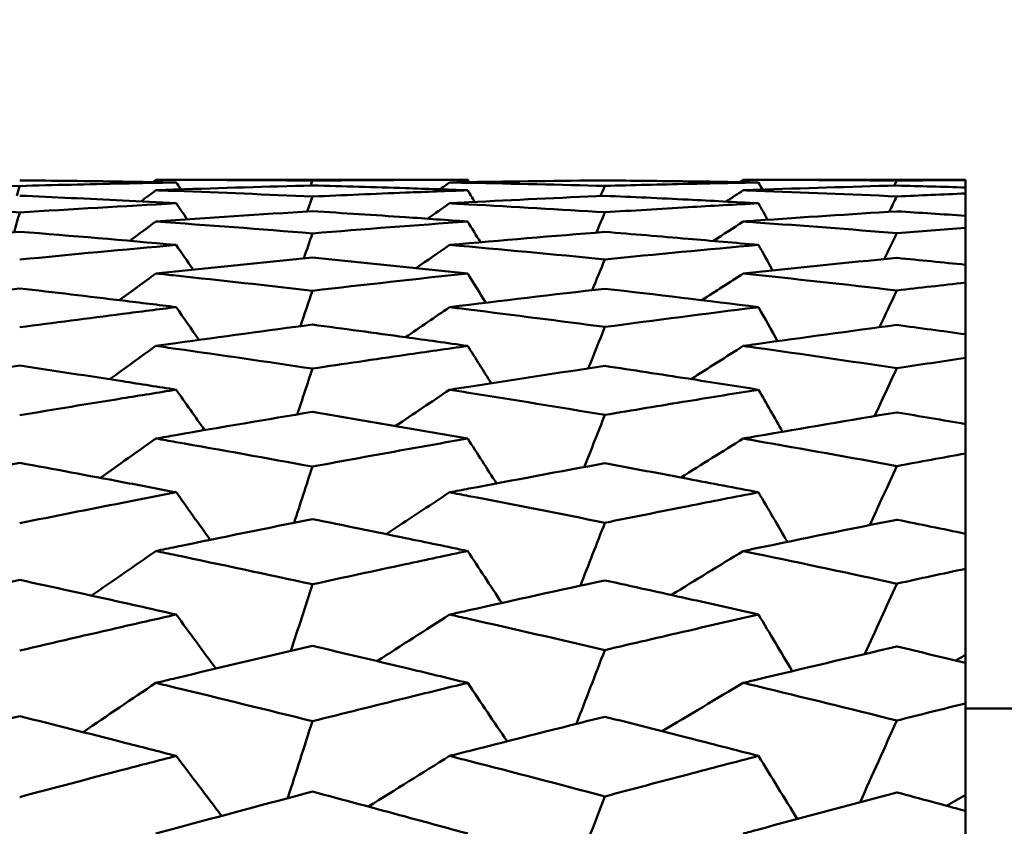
# Model space of a CAD drawing. Header units: millimetres. Extents: x 563 to 2732, y 83 to 2094.
# Tile 21 of 74: x 870.06 to 873.78, y 245.77 to 248.83. Entities that reach past the tile are written whole.
import ezdxf

# ---------------------------------------------------------------- set-up
doc = ezdxf.new("R2010")
doc.units = ezdxf.units.MM
doc.header["$LTSCALE"] = 10
doc.layers.add('Widoczne (ISO)', color=7, linetype='Continuous', lineweight=50)

msp = doc.modelspace()

# ---------------------------------------------------------------- linework, layer by layer
at = {"layer": 'Widoczne (ISO)'}
for p, q in [((871.7533, 248.2209), (870.5736, 248.2209)), ((873.6363, 248.2209), (872.796, 248.2209)), ((873.6363, 248.2201), (873.6363, 248.2209)), ((873.6363, 248.2201), (873.6363, 248.1919)), ((873.6363, 248.1693), (873.6363, 248.1919)), ((873.6363, 248.1693), (873.6363, 248.085)), ((873.6363, 248.0398), (873.6363, 248.085)), ((873.6363, 248.0398), (873.6363, 247.8996)), ((873.6363, 247.832), (873.6363, 247.8996)), ((873.6363, 247.832), (873.6363, 247.6366)), ((873.6363, 247.5469), (873.6363, 247.6366)), ((873.6363, 247.5469), (873.6363, 247.297)), ((873.6363, 247.1855), (873.6363, 247.297)), ((873.6363, 247.1855), (873.6363, 246.882)), ((873.6363, 246.7493), (873.6363, 246.882)), ((873.6363, 246.7493), (873.6363, 246.4231)), ((873.6363, 246.4231), (873.6363, 246.3935)), ((873.6363, 246.2399), (873.6363, 246.3935)), ((873.6363, 246.2399), (873.6363, 245.8926)), ((874.6363, 246.2209), (873.6363, 246.2209)), ((873.6363, 245.8926), (873.6363, 245.8332)), ((873.6363, 245.6594), (873.6363, 245.8332))]:
    msp.add_line(p, q, dxfattribs=at)
msp.add_circle((836.6039, 228.2209), 50, dxfattribs=at)
for points, knots in [([(869.4626, 248.211), (869.4881, 248.2105), (869.5137, 248.2101), (869.7123, 248.2063), (869.8853, 248.2023), (870.0584, 248.1976)], [0.07138254, 0.07138254, 0.07138254, 0.07138254, 0.08018544, 0.08018544, 0.13983561, 0.13983561, 0.13983561, 0.13983561]), ([(870.6506, 248.211), (870.5829, 248.2122), (870.5153, 248.2133), (870.3179, 248.2162), (870.1882, 248.2177), (870.0584, 248.2188)], [0.03825175, 0.03825175, 0.03825175, 0.03825175, 0.06160817, 0.06160817, 0.10638617, 0.10638617, 0.10638617, 0.10638617]), ([(870.0584, 248.1976), (870.1881, 248.2011), (870.3178, 248.2043), (870.5152, 248.2085), (870.5829, 248.2098), (870.6506, 248.211)], [0.01681985, 0.01681985, 0.01681985, 0.01681985, 0.06159108, 0.06159108, 0.08495433, 0.08495433, 0.08495433, 0.08495433]), ([(870.5736, 248.2209), (870.5987, 248.2209), (870.6239, 248.2209), (870.8213, 248.2206), (870.9936, 248.2197), (871.1659, 248.2181)], [0.07597559, 0.07597559, 0.07597559, 0.07597559, 0.08464777, 0.08464777, 0.14401425, 0.14401425, 0.14401425, 0.14401425]), ([(871.1659, 248.2181), (871.2832, 248.2192), (871.4006, 248.22), (871.5964, 248.2207), (871.6749, 248.2209), (871.7533, 248.2209)], [0.02104899, 0.02104899, 0.02104899, 0.02104899, 0.0615671, 0.0615671, 0.08866561, 0.08866561, 0.08866561, 0.08866561]), ([(872.2724, 248.2187), (872.1009, 248.2172), (871.9293, 248.2151), (871.7335, 248.2119), (871.7093, 248.2114), (871.685, 248.211)], [0.02983351, 0.02983351, 0.02983351, 0.02983351, 0.0889495, 0.0889495, 0.09731113, 0.09731113, 0.09731113, 0.09731113]), ([(871.685, 248.211), (871.7092, 248.2106), (871.7333, 248.2101), (871.9291, 248.2064), (872.1008, 248.2025), (872.2724, 248.1978)], [0.0806421, 0.0806421, 0.0806421, 0.0806421, 0.08897282, 0.08897282, 0.14811965, 0.14811965, 0.14811965, 0.14811965]), ([(872.8537, 248.211), (872.7648, 248.2126), (872.6759, 248.214), (872.4821, 248.2166), (872.3773, 248.2178), (872.2724, 248.2187)], [0.03078053, 0.03078053, 0.03078053, 0.03078053, 0.06149921, 0.06149921, 0.09773041, 0.09773041, 0.09773041, 0.09773041]), ([(872.2724, 248.1978), (872.3772, 248.2007), (872.4821, 248.2033), (872.6759, 248.2076), (872.7648, 248.2094), (872.8537, 248.211)], [0.02528165, 0.02528165, 0.02528165, 0.02528165, 0.06150593, 0.06150593, 0.09223152, 0.09223152, 0.09223152, 0.09223152]), ([(872.796, 248.2209), (872.8122, 248.2209), (872.8285, 248.2209), (873.0222, 248.2207), (873.1996, 248.2198), (873.377, 248.2182)], [0.0853813, 0.0853813, 0.0853813, 0.0853813, 0.09097809, 0.09097809, 0.15214536, 0.15214536, 0.15214536, 0.15214536]), ([(873.377, 248.2182), (873.3776, 248.2182), (873.3781, 248.2182), (873.4645, 248.219), (873.5504, 248.2196), (873.6363, 248.2201)], [0.02951568, 0.02951568, 0.02951568, 0.02951568, 0.02969929, 0.02969929, 0.05939589, 0.05939589, 0.05939589, 0.05939589]), ([(871.1659, 248.1996), (870.9937, 248.1951), (870.8215, 248.19), (870.6241, 248.1832), (870.5988, 248.1823), (870.5736, 248.1814)], [0.02530969, 0.02530969, 0.02530969, 0.02530969, 0.08465152, 0.08465152, 0.09334823, 0.09334823, 0.09334823, 0.09334823]), ([(870.5736, 248.1814), (870.5987, 248.1805), (870.6239, 248.1796), (870.8213, 248.1724), (870.9936, 248.1653), (871.1659, 248.1576)], [0.07597559, 0.07597559, 0.07597559, 0.07597559, 0.08464777, 0.08464777, 0.14401425, 0.14401425, 0.14401425, 0.14401425]), ([(871.7533, 248.1814), (871.6749, 248.1842), (871.5964, 248.1869), (871.4006, 248.1931), (871.2833, 248.1966), (871.1659, 248.1996)], [0.03448054, 0.03448054, 0.03448054, 0.03448054, 0.06157222, 0.06157222, 0.10209717, 0.10209717, 0.10209717, 0.10209717]), ([(871.1659, 248.1576), (871.2832, 248.1629), (871.4006, 248.1679), (871.5964, 248.1756), (871.6749, 248.1786), (871.7533, 248.1814)], [0.02104899, 0.02104899, 0.02104899, 0.02104899, 0.0615671, 0.0615671, 0.08866561, 0.08866561, 0.08866561, 0.08866561]), ([(873.377, 248.1994), (873.1997, 248.1947), (873.0224, 248.1893), (872.8287, 248.1826), (872.8124, 248.182), (872.796, 248.1814)], [0.0297954, 0.0297954, 0.0297954, 0.0297954, 0.09092493, 0.09092493, 0.09655955, 0.09655955, 0.09655955, 0.09655955]), ([(872.796, 248.1814), (872.8122, 248.1808), (872.8285, 248.1802), (873.0222, 248.1732), (873.1996, 248.166), (873.377, 248.1581)], [0.0853813, 0.0853813, 0.0853813, 0.0853813, 0.09097809, 0.09097809, 0.15214536, 0.15214536, 0.15214536, 0.15214536]), ([(873.6363, 248.1919), (873.5504, 248.1946), (873.4645, 248.197), (873.3781, 248.1993), (873.3776, 248.1993), (873.377, 248.1994)], [0, 0, 0, 0, 0.02969567, 0.02969567, 0.02988021, 0.02988021, 0.02988021, 0.02988021]), ([(870.6506, 248.1321), (870.5829, 248.1357), (870.5153, 248.1392), (870.3179, 248.1492), (870.1882, 248.1553), (870.0584, 248.161)], [0.03825175, 0.03825175, 0.03825175, 0.03825175, 0.06160817, 0.06160817, 0.10638617, 0.10638617, 0.10638617, 0.10638617]), ([(872.2724, 248.1606), (872.1009, 248.1531), (871.9293, 248.1449), (871.7335, 248.1347), (871.7093, 248.1334), (871.685, 248.1321)], [0.02983351, 0.02983351, 0.02983351, 0.02983351, 0.0889495, 0.0889495, 0.09731113, 0.09731113, 0.09731113, 0.09731113]), ([(872.8537, 248.1321), (872.7648, 248.1369), (872.6759, 248.1415), (872.4821, 248.1511), (872.3773, 248.156), (872.2724, 248.1606)], [0.03078053, 0.03078053, 0.03078053, 0.03078053, 0.06149921, 0.06149921, 0.09773041, 0.09773041, 0.09773041, 0.09773041]), ([(873.377, 248.1581), (873.3776, 248.1581), (873.3781, 248.1581), (873.4645, 248.162), (873.5504, 248.1657), (873.6363, 248.1693)], [0.02951568, 0.02951568, 0.02951568, 0.02951568, 0.02969929, 0.02969929, 0.05939589, 0.05939589, 0.05939589, 0.05939589]), ([(869.4626, 248.1321), (869.5166, 248.1292), (869.5706, 248.1263), (869.7692, 248.1152), (869.9138, 248.1066), (870.0584, 248.0976)], [0.43981696, 0.43981696, 0.43981696, 0.43981696, 0.45842392, 0.45842392, 0.50826415, 0.50826415, 0.50826415, 0.50826415]), ([(871.7533, 248.0632), (871.6749, 248.0688), (871.5964, 248.0742), (871.4006, 248.0875), (871.2833, 248.0951), (871.1659, 248.1023)], [0.03448054, 0.03448054, 0.03448054, 0.03448054, 0.06157222, 0.06157222, 0.10209717, 0.10209717, 0.10209717, 0.10209717]), ([(871.685, 248.1321), (871.7092, 248.1308), (871.7333, 248.1295), (871.9291, 248.1189), (872.1008, 248.1088), (872.2724, 248.0981)], [0.0806421, 0.0806421, 0.0806421, 0.0806421, 0.08897282, 0.08897282, 0.14811965, 0.14811965, 0.14811965, 0.14811965]), ([(872.2724, 248.0981), (872.3772, 248.1047), (872.4821, 248.1111), (872.6759, 248.1224), (872.7648, 248.1273), (872.8537, 248.1321)], [0.02528165, 0.02528165, 0.02528165, 0.02528165, 0.06150593, 0.06150593, 0.09223152, 0.09223152, 0.09223152, 0.09223152]), ([(873.377, 248.1017), (873.1997, 248.0908), (873.0224, 248.0791), (872.8287, 248.0655), (872.8124, 248.0643), (872.796, 248.0632)], [0.0297954, 0.0297954, 0.0297954, 0.0297954, 0.09092493, 0.09092493, 0.09655955, 0.09655955, 0.09655955, 0.09655955]), ([(873.6363, 248.085), (873.5504, 248.0907), (873.4645, 248.0962), (873.3781, 248.1016), (873.3776, 248.1017), (873.377, 248.1017)], [0, 0, 0, 0, 0.02969567, 0.02969567, 0.02988021, 0.02988021, 0.02988021, 0.02988021]), ([(872.796, 248.0632), (872.8122, 248.062), (872.8285, 248.0609), (873.0222, 248.047), (873.1996, 248.0335), (873.377, 248.0193)], [0.0853813, 0.0853813, 0.0853813, 0.0853813, 0.09097809, 0.09097809, 0.15214536, 0.15214536, 0.15214536, 0.15214536]), ([(872.8537, 247.9746), (872.7648, 247.9826), (872.6759, 247.9903), (872.4821, 248.0068), (872.3773, 248.0155), (872.2724, 248.0239)], [0.03078053, 0.03078053, 0.03078053, 0.03078053, 0.06149921, 0.06149921, 0.09773041, 0.09773041, 0.09773041, 0.09773041]), ([(873.377, 248.0193), (873.3776, 248.0193), (873.3781, 248.0194), (873.4645, 248.0264), (873.5504, 248.0331), (873.6363, 248.0398)], [0.02951568, 0.02951568, 0.02951568, 0.02951568, 0.02969929, 0.02969929, 0.05939589, 0.05939589, 0.05939589, 0.05939589]), ([(873.6363, 247.8996), (873.5504, 247.9084), (873.4645, 247.917), (873.3781, 247.9255), (873.3776, 247.9255), (873.377, 247.9256)], [0, 0, 0, 0, 0.02969567, 0.02969567, 0.02988021, 0.02988021, 0.02988021, 0.02988021]), ([(870.5736, 247.8666), (870.5987, 247.864), (870.6239, 247.8613), (870.8213, 247.8401), (870.9936, 247.821), (871.1659, 247.8011)], [0.07597559, 0.07597559, 0.07597559, 0.07597559, 0.08464777, 0.08464777, 0.14401425, 0.14401425, 0.14401425, 0.14401425]), ([(870.0584, 247.81), (869.8854, 247.7902), (869.7124, 247.7698), (869.5138, 247.7455), (869.4882, 247.7424), (869.4626, 247.7392)], [0.02053386, 0.02053386, 0.02053386, 0.02053386, 0.08016461, 0.08016461, 0.08898694, 0.08898694, 0.08898694, 0.08898694]), ([(870.6506, 247.7392), (870.5829, 247.7476), (870.5153, 247.7559), (870.3179, 247.7798), (870.1882, 247.7951), (870.0584, 247.81)], [0.03825175, 0.03825175, 0.03825175, 0.03825175, 0.06160817, 0.06160817, 0.10638617, 0.10638617, 0.10638617, 0.10638617]), ([(870.0584, 247.6629), (870.1881, 247.6802), (870.3178, 247.6971), (870.5152, 247.7223), (870.5829, 247.7308), (870.6506, 247.7392)], [0.01681985, 0.01681985, 0.01681985, 0.01681985, 0.06159108, 0.06159108, 0.08495433, 0.08495433, 0.08495433, 0.08495433]), ([(871.685, 247.7392), (871.7092, 247.7362), (871.7333, 247.7332), (871.9291, 247.7089), (872.1008, 247.6868), (872.2724, 247.6641)], [0.0806421, 0.0806421, 0.0806421, 0.0806421, 0.08897282, 0.08897282, 0.14811965, 0.14811965, 0.14811965, 0.14811965]), ([(872.2724, 247.6641), (872.4632, 247.6896), (872.654, 247.7143), (872.8477, 247.7385), (872.8507, 247.7388), (872.8537, 247.7392)], [0.02528154, 0.02528154, 0.02528154, 0.02528154, 0.09120217, 0.09120217, 0.09223068, 0.09223068, 0.09223068, 0.09223068]), ([(871.1659, 247.6731), (870.9937, 247.6505), (870.8215, 247.6271), (870.6241, 247.5996), (870.5988, 247.5961), (870.5736, 247.5925)], [0.02530969, 0.02530969, 0.02530969, 0.02530969, 0.08465152, 0.08465152, 0.09334823, 0.09334823, 0.09334823, 0.09334823]), ([(871.7533, 247.5925), (871.6749, 247.6037), (871.5964, 247.6146), (871.4006, 247.6417), (871.2833, 247.6575), (871.1659, 247.6731)], [0.03448054, 0.03448054, 0.03448054, 0.03448054, 0.06157222, 0.06157222, 0.10209717, 0.10209717, 0.10209717, 0.10209717]), ([(873.377, 247.6717), (873.1997, 247.6483), (873.0224, 247.6242), (872.8287, 247.5971), (872.8124, 247.5948), (872.796, 247.5925)], [0.0297954, 0.0297954, 0.0297954, 0.0297954, 0.09092493, 0.09092493, 0.09655955, 0.09655955, 0.09655955, 0.09655955]), ([(870.5736, 247.5925), (870.5987, 247.589), (870.6239, 247.5854), (870.8213, 247.5575), (870.9936, 247.5323), (871.1659, 247.5066)], [0.07597559, 0.07597559, 0.07597559, 0.07597559, 0.08464777, 0.08464777, 0.14401425, 0.14401425, 0.14401425, 0.14401425]), ([(871.1659, 247.5066), (871.2832, 247.5243), (871.4006, 247.5416), (871.5964, 247.5701), (871.6749, 247.5814), (871.7533, 247.5925)], [0.02104899, 0.02104899, 0.02104899, 0.02104899, 0.0615671, 0.0615671, 0.08866561, 0.08866561, 0.08866561, 0.08866561]), ([(872.796, 247.5925), (872.8122, 247.5903), (872.8285, 247.588), (873.0222, 247.5606), (873.1996, 247.5347), (873.377, 247.5081)], [0.0853813, 0.0853813, 0.0853813, 0.0853813, 0.09097809, 0.09097809, 0.15214536, 0.15214536, 0.15214536, 0.15214536]), ([(873.377, 247.5081), (873.3776, 247.5082), (873.3781, 247.5083), (873.4645, 247.5214), (873.5504, 247.5342), (873.6363, 247.5469)], [0.02951568, 0.02951568, 0.02951568, 0.02951568, 0.02969929, 0.02969929, 0.05939589, 0.05939589, 0.05939589, 0.05939589]), ([(870.0584, 247.518), (869.8854, 247.4923), (869.7124, 247.4659), (869.5138, 247.4348), (869.4882, 247.4308), (869.4626, 247.4267)], [0.02053386, 0.02053386, 0.02053386, 0.02053386, 0.08016461, 0.08016461, 0.08898694, 0.08898694, 0.08898694, 0.08898694]), ([(870.6506, 247.4267), (870.5829, 247.4375), (870.5153, 247.4481), (870.3179, 247.4789), (870.1882, 247.4986), (870.0584, 247.518)], [0.03825175, 0.03825175, 0.03825175, 0.03825175, 0.06160817, 0.06160817, 0.10638617, 0.10638617, 0.10638617, 0.10638617]), ([(872.2724, 247.5168), (872.1009, 247.4912), (871.9293, 247.4651), (871.7335, 247.4344), (871.7093, 247.4306), (871.685, 247.4267)], [0.02983351, 0.02983351, 0.02983351, 0.02983351, 0.0889495, 0.0889495, 0.09731113, 0.09731113, 0.09731113, 0.09731113]), ([(872.8537, 247.4267), (872.7648, 247.4409), (872.6759, 247.4549), (872.4821, 247.485), (872.3773, 247.501), (872.2724, 247.5168)], [0.03078053, 0.03078053, 0.03078053, 0.03078053, 0.06149921, 0.06149921, 0.09773041, 0.09773041, 0.09773041, 0.09773041]), ([(870.0584, 247.33), (870.1881, 247.3518), (870.3178, 247.3732), (870.5152, 247.4051), (870.5829, 247.416), (870.6506, 247.4267)], [0.01681985, 0.01681985, 0.01681985, 0.01681985, 0.06159108, 0.06159108, 0.08495433, 0.08495433, 0.08495433, 0.08495433]), ([(871.685, 247.4267), (871.7092, 247.4229), (871.7333, 247.4191), (871.9291, 247.388), (872.1008, 247.3601), (872.2724, 247.3314)], [0.0806421, 0.0806421, 0.0806421, 0.0806421, 0.08897282, 0.08897282, 0.14811965, 0.14811965, 0.14811965, 0.14811965]), ([(872.2724, 247.3314), (872.3772, 247.3491), (872.4821, 247.3665), (872.6759, 247.3982), (872.7648, 247.4126), (872.8537, 247.4267)], [0.02528165, 0.02528165, 0.02528165, 0.02528165, 0.06150593, 0.06150593, 0.09223152, 0.09223152, 0.09223152, 0.09223152]), ([(871.1659, 247.3428), (870.9937, 247.3143), (870.8215, 247.2851), (870.6241, 247.2508), (870.5988, 247.2464), (870.5736, 247.242)], [0.02530969, 0.02530969, 0.02530969, 0.02530969, 0.08465152, 0.08465152, 0.09334823, 0.09334823, 0.09334823, 0.09334823]), ([(871.7533, 247.242), (871.6749, 247.2558), (871.5964, 247.2695), (871.4006, 247.3033), (871.2833, 247.3232), (871.1659, 247.3428)], [0.03448054, 0.03448054, 0.03448054, 0.03448054, 0.06157222, 0.06157222, 0.10209717, 0.10209717, 0.10209717, 0.10209717]), ([(873.377, 247.341), (873.1997, 247.3116), (873.0224, 247.2814), (872.8287, 247.2477), (872.8124, 247.2449), (872.796, 247.242)], [0.0297954, 0.0297954, 0.0297954, 0.0297954, 0.09092493, 0.09092493, 0.09655955, 0.09655955, 0.09655955, 0.09655955]), ([(873.6363, 247.297), (873.5504, 247.3117), (873.4645, 247.3263), (873.3781, 247.3409), (873.3776, 247.341), (873.377, 247.341)], [0, 0, 0, 0, 0.02969567, 0.02969567, 0.02988021, 0.02988021, 0.02988021, 0.02988021]), ([(870.5736, 247.242), (870.5987, 247.2376), (870.6239, 247.2332), (870.8213, 247.1985), (870.9936, 247.1675), (871.1659, 247.1359)], [0.07597559, 0.07597559, 0.07597559, 0.07597559, 0.08464777, 0.08464777, 0.14401425, 0.14401425, 0.14401425, 0.14401425]), ([(871.1659, 247.1359), (871.2832, 247.1576), (871.4006, 247.179), (871.5964, 247.2142), (871.6749, 247.2282), (871.7533, 247.242)], [0.02104899, 0.02104899, 0.02104899, 0.02104899, 0.0615671, 0.0615671, 0.08866561, 0.08866561, 0.08866561, 0.08866561]), ([(872.796, 247.242), (872.8122, 247.2392), (872.8285, 247.2363), (873.0222, 247.2023), (873.1996, 247.1704), (873.377, 247.1378)], [0.0853813, 0.0853813, 0.0853813, 0.0853813, 0.09097809, 0.09097809, 0.15214536, 0.15214536, 0.15214536, 0.15214536]), ([(873.377, 247.1378), (873.3776, 247.1379), (873.3781, 247.138), (873.4645, 247.1541), (873.5504, 247.1699), (873.6363, 247.1855)], [0.02951568, 0.02951568, 0.02951568, 0.02951568, 0.02969929, 0.02969929, 0.05939589, 0.05939589, 0.05939589, 0.05939589]), ([(870.0584, 247.15), (869.8854, 247.1184), (869.7124, 247.0861), (869.5138, 247.0483), (869.4882, 247.0434), (869.4626, 247.0385)], [0.02053386, 0.02053386, 0.02053386, 0.02053386, 0.08016461, 0.08016461, 0.08898694, 0.08898694, 0.08898694, 0.08898694]), ([(870.6506, 247.0385), (870.5829, 247.0515), (870.5153, 247.0645), (870.3179, 247.1019), (870.1882, 247.1261), (870.0584, 247.15)], [0.03825175, 0.03825175, 0.03825175, 0.03825175, 0.06160817, 0.06160817, 0.10638617, 0.10638617, 0.10638617, 0.10638617]), ([(872.2724, 247.1484), (872.1009, 247.1171), (871.9293, 247.0851), (871.7335, 247.0478), (871.7093, 247.0431), (871.685, 247.0385)], [0.02983351, 0.02983351, 0.02983351, 0.02983351, 0.0889495, 0.0889495, 0.09731113, 0.09731113, 0.09731113, 0.09731113]), ([(872.8537, 247.0385), (872.7648, 247.0557), (872.6759, 247.0727), (872.4821, 247.1094), (872.3773, 247.129), (872.2724, 247.1484)], [0.03078053, 0.03078053, 0.03078053, 0.03078053, 0.06149921, 0.06149921, 0.09773041, 0.09773041, 0.09773041, 0.09773041]), ([(870.0584, 246.9217), (870.1881, 246.9478), (870.3178, 246.9736), (870.5152, 247.0123), (870.5829, 247.0254), (870.6506, 247.0385)], [0.01681985, 0.01681985, 0.01681985, 0.01681985, 0.06159108, 0.06159108, 0.08495433, 0.08495433, 0.08495433, 0.08495433]), ([(871.685, 247.0385), (871.7092, 247.0339), (871.7333, 247.0292), (871.9291, 246.9915), (872.1008, 246.9578), (872.2724, 246.9234)], [0.0806421, 0.0806421, 0.0806421, 0.0806421, 0.08897282, 0.08897282, 0.14811965, 0.14811965, 0.14811965, 0.14811965]), ([(872.2724, 246.9234), (872.3772, 246.9446), (872.4821, 246.9656), (872.6759, 247.0039), (872.7648, 247.0213), (872.8537, 247.0385)], [0.02528165, 0.02528165, 0.02528165, 0.02528165, 0.06150593, 0.06150593, 0.09223152, 0.09223152, 0.09223152, 0.09223152]), ([(871.1659, 246.9371), (870.9937, 246.9027), (870.8215, 246.8678), (870.6241, 246.8269), (870.5988, 246.8217), (870.5736, 246.8164)], [0.02530969, 0.02530969, 0.02530969, 0.02530969, 0.08465152, 0.08465152, 0.09334823, 0.09334823, 0.09334823, 0.09334823]), ([(871.7533, 246.8164), (871.6749, 246.8329), (871.5964, 246.8492), (871.4006, 246.8896), (871.2833, 246.9135), (871.1659, 246.9371)], [0.03448054, 0.03448054, 0.03448054, 0.03448054, 0.06157222, 0.06157222, 0.10209717, 0.10209717, 0.10209717, 0.10209717]), ([(873.377, 246.9349), (873.1997, 246.8995), (873.0224, 246.8634), (872.8287, 246.8232), (872.8124, 246.8198), (872.796, 246.8164)], [0.0297954, 0.0297954, 0.0297954, 0.0297954, 0.09092493, 0.09092493, 0.09655955, 0.09655955, 0.09655955, 0.09655955]), ([(873.6363, 246.882), (873.5504, 246.8997), (873.4645, 246.9173), (873.3781, 246.9347), (873.3776, 246.9348), (873.377, 246.9349)], [0, 0, 0, 0, 0.02969567, 0.02969567, 0.02988021, 0.02988021, 0.02988021, 0.02988021]), ([(870.5736, 246.8164), (870.5987, 246.8112), (870.6239, 246.8059), (870.8213, 246.7646), (870.9936, 246.7279), (871.1659, 246.6905)], [0.07597559, 0.07597559, 0.07597559, 0.07597559, 0.08464777, 0.08464777, 0.14401425, 0.14401425, 0.14401425, 0.14401425]), ([(871.1659, 246.6905), (871.2832, 246.7162), (871.4006, 246.7415), (871.5964, 246.7833), (871.6749, 246.7999), (871.7533, 246.8164)], [0.02104899, 0.02104899, 0.02104899, 0.02104899, 0.0615671, 0.0615671, 0.08866561, 0.08866561, 0.08866561, 0.08866561]), ([(872.796, 246.8164), (872.8122, 246.813), (872.8285, 246.8096), (873.0222, 246.7691), (873.1996, 246.7313), (873.377, 246.6928)], [0.0853813, 0.0853813, 0.0853813, 0.0853813, 0.09097809, 0.09097809, 0.15214536, 0.15214536, 0.15214536, 0.15214536]), ([(873.377, 246.6928), (873.3776, 246.6929), (873.3781, 246.6931), (873.4645, 246.712), (873.5504, 246.7307), (873.6363, 246.7493)], [0.02951568, 0.02951568, 0.02951568, 0.02951568, 0.02969929, 0.02969929, 0.05939589, 0.05939589, 0.05939589, 0.05939589]), ([(870.0584, 246.7072), (869.8854, 246.6699), (869.7124, 246.6319), (869.5138, 246.5875), (869.4882, 246.5817), (869.4626, 246.576)], [0.02053386, 0.02053386, 0.02053386, 0.02053386, 0.08016461, 0.08016461, 0.08898694, 0.08898694, 0.08898694, 0.08898694]), ([(870.6506, 246.576), (870.5829, 246.5913), (870.5153, 246.6065), (870.3179, 246.6505), (870.1882, 246.679), (870.0584, 246.7072)], [0.03825175, 0.03825175, 0.03825175, 0.03825175, 0.06160817, 0.06160817, 0.10638617, 0.10638617, 0.10638617, 0.10638617]), ([(872.2724, 246.7053), (872.1009, 246.6683), (871.9293, 246.6306), (871.7335, 246.5868), (871.7093, 246.5814), (871.685, 246.576)], [0.02983351, 0.02983351, 0.02983351, 0.02983351, 0.0889495, 0.0889495, 0.09731113, 0.09731113, 0.09731113, 0.09731113]), ([(872.8537, 246.576), (872.7648, 246.5961), (872.6759, 246.6162), (872.4821, 246.6593), (872.3773, 246.6825), (872.2724, 246.7053)], [0.03078053, 0.03078053, 0.03078053, 0.03078053, 0.06149921, 0.06149921, 0.09773041, 0.09773041, 0.09773041, 0.09773041]), ([(870.0584, 246.4395), (870.1881, 246.47), (870.3178, 246.5), (870.5152, 246.5453), (870.5829, 246.5607), (870.6506, 246.576)], [0.01681985, 0.01681985, 0.01681985, 0.01681985, 0.06159108, 0.06159108, 0.08495433, 0.08495433, 0.08495433, 0.08495433]), ([(871.685, 246.576), (871.7092, 246.5705), (871.7333, 246.5651), (871.9291, 246.5209), (872.1008, 246.4816), (872.2724, 246.4415)], [0.0806421, 0.0806421, 0.0806421, 0.0806421, 0.08897282, 0.08897282, 0.14811965, 0.14811965, 0.14811965, 0.14811965]), ([(872.2724, 246.4415), (872.3772, 246.4662), (872.4821, 246.4907), (872.6759, 246.5354), (872.7648, 246.5558), (872.8537, 246.576)], [0.02528165, 0.02528165, 0.02528165, 0.02528165, 0.06150593, 0.06150593, 0.09223152, 0.09223152, 0.09223152, 0.09223152]), ([(871.1659, 246.4574), (870.9937, 246.4175), (870.8215, 246.3769), (870.6241, 246.3295), (870.5988, 246.3235), (870.5736, 246.3174)], [0.02530969, 0.02530969, 0.02530969, 0.02530969, 0.08465152, 0.08465152, 0.09334823, 0.09334823, 0.09334823, 0.09334823]), ([(871.7533, 246.3174), (871.6749, 246.3365), (871.5964, 246.3554), (871.4006, 246.4022), (871.2833, 246.43), (871.1659, 246.4574)], [0.03448054, 0.03448054, 0.03448054, 0.03448054, 0.06157222, 0.06157222, 0.10209717, 0.10209717, 0.10209717, 0.10209717]), ([(873.377, 246.455), (873.1997, 246.4137), (873.0224, 246.3718), (872.8287, 246.3253), (872.8124, 246.3214), (872.796, 246.3174)], [0.0297954, 0.0297954, 0.0297954, 0.0297954, 0.09092493, 0.09092493, 0.09655955, 0.09655955, 0.09655955, 0.09655955]), ([(873.6363, 246.3935), (873.5504, 246.414), (873.4645, 246.4344), (873.3781, 246.4547), (873.3776, 246.4549), (873.377, 246.455)], [0, 0, 0, 0, 0.02969567, 0.02969567, 0.02988021, 0.02988021, 0.02988021, 0.02988021]), ([(870.5736, 246.3174), (870.5987, 246.3114), (870.6239, 246.3053), (870.8213, 246.2575), (870.9936, 246.2152), (871.1659, 246.1723)], [0.07597559, 0.07597559, 0.07597559, 0.07597559, 0.08464777, 0.08464777, 0.14401425, 0.14401425, 0.14401425, 0.14401425]), ([(871.1659, 246.1723), (871.2832, 246.2018), (871.4006, 246.231), (871.5964, 246.2792), (871.6749, 246.2984), (871.7533, 246.3174)], [0.02104899, 0.02104899, 0.02104899, 0.02104899, 0.0615671, 0.0615671, 0.08866561, 0.08866561, 0.08866561, 0.08866561]), ([(872.796, 246.3174), (872.8122, 246.3135), (872.8285, 246.3096), (873.0222, 246.2628), (873.1996, 246.2192), (873.377, 246.175)], [0.0853813, 0.0853813, 0.0853813, 0.0853813, 0.09097809, 0.09097809, 0.15214536, 0.15214536, 0.15214536, 0.15214536]), ([(873.377, 246.175), (873.3776, 246.1751), (873.3781, 246.1752), (873.4645, 246.197), (873.5504, 246.2185), (873.6363, 246.2399)], [0.02951568, 0.02951568, 0.02951568, 0.02951568, 0.02969929, 0.02969929, 0.05939589, 0.05939589, 0.05939589, 0.05939589]), ([(870.0584, 246.1915), (869.8854, 246.1485), (869.7124, 246.1049), (869.5138, 246.0541), (869.4882, 246.0476), (869.4626, 246.041)], [0.02053386, 0.02053386, 0.02053386, 0.02053386, 0.08016461, 0.08016461, 0.08898694, 0.08898694, 0.08898694, 0.08898694]), ([(870.6506, 246.041), (870.5829, 246.0585), (870.5153, 246.0759), (870.3179, 246.1263), (870.1882, 246.1591), (870.0584, 246.1915)], [0.03825175, 0.03825175, 0.03825175, 0.03825175, 0.06160817, 0.06160817, 0.10638617, 0.10638617, 0.10638617, 0.10638617]), ([(872.2724, 246.1893), (872.1009, 246.1467), (871.9293, 246.1035), (871.7335, 246.0534), (871.7093, 246.0472), (871.685, 246.041)], [0.02983351, 0.02983351, 0.02983351, 0.02983351, 0.0889495, 0.0889495, 0.09731113, 0.09731113, 0.09731113, 0.09731113]), ([(872.8537, 246.041), (872.7648, 246.0641), (872.6759, 246.087), (872.4821, 246.1365), (872.3773, 246.163), (872.2724, 246.1893)], [0.03078053, 0.03078053, 0.03078053, 0.03078053, 0.06149921, 0.06149921, 0.09773041, 0.09773041, 0.09773041, 0.09773041]), ([(870.0584, 245.8855), (870.1881, 245.9201), (870.3178, 245.9543), (870.5152, 246.0059), (870.5829, 246.0235), (870.6506, 246.041)], [0.01681985, 0.01681985, 0.01681985, 0.01681985, 0.06159108, 0.06159108, 0.08495433, 0.08495433, 0.08495433, 0.08495433]), ([(871.685, 246.041), (871.7092, 246.0348), (871.7333, 246.0286), (871.9291, 245.9781), (872.1008, 245.9333), (872.2724, 245.8878)], [0.0806421, 0.0806421, 0.0806421, 0.0806421, 0.08897282, 0.08897282, 0.14811965, 0.14811965, 0.14811965, 0.14811965]), ([(872.2724, 245.8878), (872.3772, 245.9158), (872.4821, 245.9437), (872.6759, 245.9947), (872.7648, 246.0179), (872.8537, 246.041)], [0.02528165, 0.02528165, 0.02528165, 0.02528165, 0.06150593, 0.06150593, 0.09223152, 0.09223152, 0.09223152, 0.09223152]), ([(871.1659, 245.9059), (870.9937, 245.8604), (870.8215, 245.8143), (870.6241, 245.7607), (870.5988, 245.7539), (870.5736, 245.747)], [0.02530969, 0.02530969, 0.02530969, 0.02530969, 0.08465152, 0.08465152, 0.09334823, 0.09334823, 0.09334823, 0.09334823]), ([(871.7533, 245.747), (871.6749, 245.7686), (871.5964, 245.79), (871.4006, 245.8431), (871.2833, 245.8746), (871.1659, 245.9059)], [0.03448054, 0.03448054, 0.03448054, 0.03448054, 0.06157222, 0.06157222, 0.10209717, 0.10209717, 0.10209717, 0.10209717]), ([(873.377, 245.9031), (873.1997, 245.8561), (873.0224, 245.8086), (872.8287, 245.7559), (872.8124, 245.7515), (872.796, 245.747)], [0.0297954, 0.0297954, 0.0297954, 0.0297954, 0.09092493, 0.09092493, 0.09655955, 0.09655955, 0.09655955, 0.09655955]), ([(873.6363, 245.8332), (873.5504, 245.8565), (873.4645, 245.8796), (873.3781, 245.9028), (873.3776, 245.9029), (873.377, 245.9031)], [0, 0, 0, 0, 0.02969567, 0.02969567, 0.02988021, 0.02988021, 0.02988021, 0.02988021])]:
    msp.add_open_spline(points, degree=3, knots=knots, dxfattribs=at)
for points in [[(870.5624, 248.2125), (870.5661, 248.2153), (870.5698, 248.2181), (870.5736, 248.2209)], [(870.6683, 248.1847), (870.6624, 248.1935), (870.6565, 248.2022), (870.6506, 248.211)], [(871.1659, 248.2181), (871.1636, 248.2119), (871.1613, 248.2057), (871.1591, 248.1995)], [(871.6479, 248.1851), (871.6603, 248.1937), (871.6726, 248.2024), (871.685, 248.211)], [(871.7586, 248.2123), (871.7568, 248.2151), (871.7551, 248.218), (871.7533, 248.2209)], [(872.7828, 248.2122), (872.7872, 248.2151), (872.7916, 248.218), (872.796, 248.2209)], [(872.8685, 248.1839), (872.8636, 248.193), (872.8586, 248.202), (872.8537, 248.211)], [(873.377, 248.2182), (873.3738, 248.2118), (873.3705, 248.2055), (873.3672, 248.1991)], [(870.0584, 248.1976), (870.0549, 248.1852), (870.0514, 248.1729), (870.0478, 248.1605)], [(870.5168, 248.1391), (870.5357, 248.1532), (870.5546, 248.1673), (870.5736, 248.1814)], [(871.7804, 248.1371), (871.7714, 248.1519), (871.7624, 248.1666), (871.7533, 248.1814)], [(872.2724, 248.1978), (872.2669, 248.1852), (872.2614, 248.1725), (872.256, 248.1599)], [(872.7306, 248.1386), (872.7524, 248.1529), (872.7742, 248.1671), (872.796, 248.1814)], [(871.1659, 248.1576), (871.1592, 248.1388), (871.1526, 248.1199), (871.1459, 248.1011)], [(873.377, 248.1581), (873.3673, 248.1387), (873.3576, 248.1193), (873.3479, 248.0999)], [(870.0377, 248.0229), (870.0446, 248.0478), (870.0515, 248.0727), (870.0584, 248.0976)], [(870.0584, 248.0976), (870.2558, 248.11), (870.4532, 248.1215), (870.6506, 248.1321)], [(871.1659, 248.1023), (870.9684, 248.0902), (870.771, 248.0772), (870.5736, 248.0632)], [(870.6917, 248.0714), (870.678, 248.0917), (870.6643, 248.1119), (870.6506, 248.1321)], [(871.6013, 248.0738), (871.6292, 248.0933), (871.6571, 248.1127), (871.685, 248.1321)], [(872.2724, 248.0981), (872.2616, 248.0725), (872.2509, 248.0469), (872.2401, 248.0213)], [(872.8881, 248.0696), (872.8766, 248.0905), (872.8652, 248.1113), (872.8537, 248.1321)], [(870.5736, 248.0632), (870.5406, 248.0388), (870.5077, 248.0144), (870.4747, 247.99)], [(870.5736, 248.0632), (870.771, 248.0492), (870.9684, 248.0343), (871.1659, 248.0184)], [(871.1659, 248.0184), (871.3617, 248.0343), (871.5575, 248.0492), (871.7533, 248.0632)], [(871.8015, 247.9848), (871.7855, 248.0109), (871.7694, 248.0371), (871.7533, 248.0632)], [(872.6831, 247.9897), (872.7207, 248.0142), (872.7584, 248.0387), (872.796, 248.0632)], [(870.0584, 248.0246), (869.8598, 248.0089), (869.6612, 247.9922), (869.4626, 247.9746)], [(870.6506, 247.9746), (870.4532, 247.9922), (870.2558, 248.0089), (870.0584, 248.0246)], [(872.2724, 248.0239), (872.0766, 248.0084), (871.8808, 247.992), (871.685, 247.9746)], [(871.1332, 247.9234), (871.1441, 247.9551), (871.155, 247.9868), (871.1659, 248.0184)], [(873.377, 248.0193), (873.3611, 247.9865), (873.3452, 247.9537), (873.3292, 247.9209)], [(870.0584, 247.9191), (870.2558, 247.9386), (870.4532, 247.9571), (870.6506, 247.9746)], [(870.6506, 247.9746), (870.6718, 247.9435), (870.693, 247.9125), (870.7142, 247.8814)], [(871.685, 247.9746), (871.6427, 247.9455), (871.6005, 247.9163), (871.5583, 247.8871)], [(871.685, 247.9746), (871.8808, 247.9573), (872.0766, 247.9391), (872.2724, 247.92)], [(872.2724, 247.92), (872.4662, 247.9391), (872.66, 247.9573), (872.8537, 247.9746)], [(872.9071, 247.8783), (872.8893, 247.9104), (872.8715, 247.9425), (872.8537, 247.9746)], [(871.1659, 247.9266), (870.9685, 247.9075), (870.771, 247.8875), (870.5736, 247.8666)], [(871.7533, 247.8666), (871.5575, 247.8875), (871.3617, 247.9075), (871.1659, 247.9266)], [(872.2247, 247.8035), (872.2406, 247.8423), (872.2565, 247.8811), (872.2724, 247.92)], [(873.377, 247.9256), (873.1834, 247.9068), (872.9897, 247.8872), (872.796, 247.8666)], [(870.5736, 247.8666), (870.5276, 247.833), (870.4816, 247.7993), (870.4356, 247.7655)], [(871.1659, 247.8011), (871.3617, 247.8239), (871.5575, 247.8457), (871.7533, 247.8666)], [(871.7533, 247.8666), (871.7762, 247.8297), (871.7992, 247.7929), (871.8221, 247.756)], [(872.796, 247.8666), (872.7438, 247.833), (872.6915, 247.7993), (872.6394, 247.7656)], [(872.796, 247.8666), (872.9897, 247.8461), (873.1834, 247.8247), (873.377, 247.8023)], [(871.1208, 247.6672), (871.1358, 247.7118), (871.1509, 247.7565), (871.1659, 247.8011)], [(872.2724, 247.809), (872.0766, 247.7866), (871.8808, 247.7634), (871.685, 247.7392)], [(872.8537, 247.7392), (872.66, 247.7634), (872.4662, 247.7866), (872.2724, 247.809)], [(873.3108, 247.6629), (873.3329, 247.7094), (873.355, 247.7559), (873.377, 247.8023)], [(873.377, 247.8023), (873.4635, 247.8124), (873.5499, 247.8223), (873.6363, 247.832)], [(870.6506, 247.7392), (870.6791, 247.6979), (870.7077, 247.6565), (870.7362, 247.6152)], [(871.685, 247.7392), (871.6294, 247.7013), (871.5738, 247.6634), (871.5183, 247.6254)], [(872.8537, 247.7392), (872.8778, 247.6964), (872.9018, 247.6535), (872.9259, 247.6107)], [(872.2095, 247.5074), (872.2305, 247.5596), (872.2514, 247.6118), (872.2724, 247.6641)], [(873.6363, 247.6366), (873.5499, 247.6485), (873.4635, 247.6602), (873.377, 247.6717)], [(870.5736, 247.5925), (870.5153, 247.5505), (870.4571, 247.5084), (870.3988, 247.4662)], [(871.7533, 247.5925), (871.783, 247.5455), (871.8126, 247.4984), (871.8423, 247.4514)], [(872.796, 247.5925), (872.7302, 247.5507), (872.6644, 247.5089), (872.5986, 247.4669)], [(871.1087, 247.3333), (871.1277, 247.3911), (871.1468, 247.4488), (871.1659, 247.5066)], [(873.2927, 247.327), (873.3208, 247.3874), (873.3489, 247.4478), (873.377, 247.5081)], [(870.6506, 247.4267), (870.6863, 247.3758), (870.7221, 247.3249), (870.7578, 247.2739)], [(871.685, 247.4267), (871.6169, 247.3811), (871.5488, 247.3353), (871.4807, 247.2895)], [(872.8537, 247.4267), (872.8839, 247.3738), (872.9142, 247.3208), (872.9444, 247.2678)], [(872.1945, 247.1341), (872.2205, 247.1999), (872.2464, 247.2657), (872.2724, 247.3314)], [(870.5736, 247.242), (870.5036, 247.1925), (870.4337, 247.1428), (870.3639, 247.0931)], [(871.7533, 247.242), (871.7897, 247.1854), (871.826, 247.1288), (871.8623, 247.0722)], [(872.796, 247.242), (872.7174, 247.193), (872.6388, 247.1439), (872.5603, 247.0946)], [(871.0967, 246.9232), (871.1197, 246.9941), (871.1428, 247.065), (871.1659, 247.1359)], [(873.2746, 246.9144), (873.3087, 246.9889), (873.3429, 247.0633), (873.377, 247.1378)], [(870.6506, 247.0385), (870.6935, 246.9786), (870.7363, 246.9188), (870.7792, 246.8589)], [(871.685, 247.0385), (871.6049, 246.9859), (871.5249, 246.9332), (871.445, 246.8804)], [(872.8537, 247.0385), (872.8901, 246.976), (872.9265, 246.9135), (872.9629, 246.851)], [(872.1796, 246.6852), (872.2105, 246.7646), (872.2415, 246.844), (872.2724, 246.9234)], [(870.5736, 246.8164), (870.4925, 246.7602), (870.4114, 246.7039), (870.3304, 246.6476)], [(871.7533, 246.8164), (871.7963, 246.7509), (871.8393, 246.6855), (871.8822, 246.62)], [(872.796, 246.8164), (872.7052, 246.7611), (872.6145, 246.7056), (872.5239, 246.65)], [(871.0847, 246.4386), (871.1118, 246.5226), (871.1388, 246.6065), (871.1659, 246.6905)], [(873.2564, 246.4268), (873.2966, 246.5155), (873.3368, 246.6042), (873.377, 246.6928)], [(870.6506, 246.576), (870.7006, 246.5079), (870.7506, 246.4398), (870.8005, 246.3717)], [(871.685, 246.576), (871.5935, 246.5173), (871.5021, 246.4586), (871.4108, 246.3997)], [(872.8537, 246.576), (872.8963, 246.5046), (872.9389, 246.4332), (872.9815, 246.3618)], [(872.1646, 246.1625), (872.2005, 246.2555), (872.2365, 246.3485), (872.2724, 246.4415)], [(873.6363, 246.4231), (873.6241, 246.4161), (873.6119, 246.4092), (873.5997, 246.4022)], [(870.5736, 246.3174), (870.4817, 246.2555), (870.3898, 246.1934), (870.2981, 246.1312)], [(871.7533, 246.3174), (871.803, 246.2438), (871.8527, 246.1701), (871.9023, 246.0964)], [(872.796, 246.3174), (872.6936, 246.2567), (872.5912, 246.1957), (872.489, 246.1347)], [(871.0727, 245.8812), (871.1037, 245.9782), (871.1348, 246.0753), (871.1659, 246.1723)], [(873.238, 245.8661), (873.2843, 245.9691), (873.3307, 246.072), (873.377, 246.175)], [(870.6506, 246.041), (870.7078, 245.9654), (870.7649, 245.8898), (870.822, 245.8142)], [(871.685, 246.041), (871.5824, 245.9772), (871.48, 245.9133), (871.3777, 245.8492)], [(872.8537, 246.041), (872.9026, 245.9615), (872.9515, 245.882), (873.0003, 245.8024)], [(872.1494, 245.5679), (872.1904, 245.6745), (872.2314, 245.7811), (872.2724, 245.8878)], [(873.6363, 245.8926), (873.6123, 245.8793), (873.5882, 245.866), (873.5642, 245.8527)]]:
    msp.add_open_spline(points, degree=3, dxfattribs=at)

doc.saveas('drawing.dxf')
